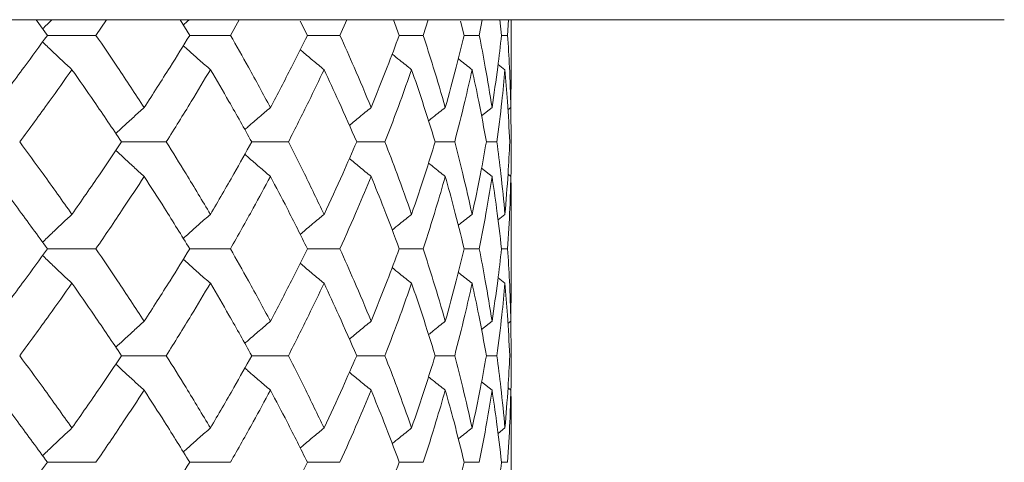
# Model space of a CAD drawing. Header units: inches. Extents: x -3.7 to 22.7, y -9.6 to 17.3.
# Tile 103 of 130: x 13.932 to 14.496, y 0.064 to 0.317. Entities that reach past the tile are written whole.
import ezdxf

# ---------------------------------------------------------------- set-up
doc = ezdxf.new("R2010")
doc.units = ezdxf.units.IN
doc.header["$MEASUREMENT"] = 0

msp = doc.modelspace()

# ---------------------------------------------------------------- linework, layer by layer
at = {"color": 7, "linetype": 'Continuous', "lineweight": 15}
for p, q in [((14.48827, 0.31728), (13.75966, 0.31728)), ((13.94821, 0.30846), (13.94172, 0.31728)), ((13.97596, 0.30846), (13.98195, 0.31728)), ((14.02962, 0.30846), (14.02411, 0.31728)), ((14.05291, 0.30846), (14.05789, 0.31728)), ((14.09695, 0.30846), (14.09281, 0.31665)), ((14.11554, 0.30846), (14.11945, 0.31728)), ((14.14948, 0.30846), (14.14611, 0.31728)), ((14.16316, 0.30846), (14.16595, 0.31728)), ((14.18662, 0.30846), (14.18459, 0.3165)), ((14.19525, 0.30846), (14.1969, 0.31728)), ((14.20798, 0.30846), (14.2069, 0.31728)), ((14.21146, 0.30846), (14.21194, 0.31728)), ((14.21354, 0.28795), (14.21354, 0.31728)), ((14.49554, 0.31742), (14.48827, 0.31728)), ((13.94821, 0.30846), (13.97596, 0.30846)), ((14.02962, 0.30846), (14.05291, 0.30846)), ((14.09695, 0.30846), (14.11554, 0.30846)), ((14.14948, 0.30846), (14.16316, 0.30846)), ((14.18662, 0.30846), (14.19525, 0.30846)), ((14.20798, 0.30846), (14.21146, 0.30846)), ((14.20993, 0.28883), (14.206, 0.29187)), ((14.21331, 0.26719), (14.21352, 0.28795)), ((14.20253, 0.26719), (14.19649, 0.26248)), ((14.21331, 0.26719), (14.21163, 0.26589)), ((14.21354, 0.24751), (14.21331, 0.26766)), ((13.99062, 0.24751), (14.01617, 0.24751)), ((14.06509, 0.24751), (14.08606, 0.24751)), ((14.12511, 0.24751), (14.14127, 0.24751)), ((14.17, 0.24751), (14.18118, 0.24751)), ((14.19929, 0.24751), (14.20536, 0.24751)), ((14.20253, 0.2278), (14.19652, 0.23249)), ((14.21331, 0.2278), (14.21167, 0.22907)), ((14.20993, 0.2061), (14.20596, 0.20302)), ((14.21354, 0.16578), (14.21354, 0.20698)), ((13.94821, 0.18638), (13.97596, 0.18638)), ((14.02962, 0.18638), (14.05291, 0.18638)), ((14.09695, 0.18638), (14.11554, 0.18638)), ((14.14948, 0.18638), (14.16316, 0.18638)), ((14.18662, 0.18638), (14.19525, 0.18638)), ((14.20798, 0.18638), (14.21146, 0.18638)), ((14.20993, 0.16666), (14.206, 0.16971)), ((14.21331, 0.14496), (14.21352, 0.16578)), ((14.20253, 0.14496), (14.19649, 0.14025)), ((14.21331, 0.14496), (14.21163, 0.14366)), ((14.21354, 0.12526), (14.21331, 0.14544)), ((13.99062, 0.12526), (14.01617, 0.12526)), ((14.06509, 0.12526), (14.08606, 0.12526)), ((14.12511, 0.12526), (14.14127, 0.12526)), ((14.17, 0.12526), (14.18118, 0.12526)), ((14.19929, 0.12526), (14.20536, 0.12526)), ((14.20253, 0.10557), (14.19652, 0.11025)), ((14.21331, 0.10557), (14.21167, 0.10684)), ((14.21354, 0.04384), (14.21354, 0.08481)), ((14.20993, 0.08394), (14.20596, 0.08086)), ((13.94821, 0.0643), (13.97596, 0.0643)), ((14.02962, 0.0643), (14.05291, 0.0643)), ((14.09695, 0.0643), (14.11554, 0.0643)), ((14.14948, 0.0643), (14.16316, 0.0643)), ((14.18662, 0.0643), (14.19525, 0.0643)), ((14.20798, 0.0643), (14.21146, 0.0643))]:
    msp.add_line(p, q, dxfattribs=at)
for points, knots in [([(13.95073, 0.31728), (13.9507, 0.31725), (13.94892, 0.31558), (13.94717, 0.31388), (13.94545, 0.31222)], [0, 0, 0, 0, 0.018747, 1, 1, 1, 1]), ([(14.02917, 0.31728), (14.02913, 0.31725), (14.02805, 0.31629), (14.02697, 0.31531), (14.02593, 0.31437)], [0, 0, 0, 0, 0.032555, 1, 1, 1, 1]), ([(13.9176, 0.26719), (13.92342, 0.27491), (13.9338, 0.28867), (13.94381, 0.30242), (13.94821, 0.30846)], [0, 0, 0, 0, 0.560339, 1, 1, 1, 1]), ([(13.96226, 0.28883), (13.96032, 0.29063), (13.95643, 0.29424), (13.95082, 0.29952), (13.94718, 0.30303), (13.94546, 0.3047)], [0, 0, 0, 0, 0.344722, 0.689444, 1, 1, 1, 1]), ([(14.00358, 0.26719), (13.99853, 0.27491), (13.98951, 0.28867), (13.9801, 0.30242), (13.97596, 0.30846)], [0, 0, 0, 0, 0.560339, 1, 1, 1, 1]), ([(14.00358, 0.26719), (14.00855, 0.27491), (14.01741, 0.28867), (14.02589, 0.30242), (14.02962, 0.30846)], [0, 0, 0, 0, 0.560339, 1, 1, 1, 1]), ([(14.07577, 0.26719), (14.07161, 0.27491), (14.0642, 0.28867), (14.05636, 0.30242), (14.05291, 0.30846)], [0, 0, 0, 0, 0.560339, 1, 1, 1, 1]), ([(14.07577, 0.26719), (14.07984, 0.27491), (14.0871, 0.28867), (14.09394, 0.30242), (14.09695, 0.30846)], [0, 0, 0, 0, 0.560339, 1, 1, 1, 1]), ([(14.13338, 0.26719), (14.13017, 0.27491), (14.12443, 0.28867), (14.11826, 0.30242), (14.11554, 0.30846)], [0, 0, 0, 0, 0.560339, 1, 1, 1, 1]), ([(14.13338, 0.26719), (14.13651, 0.27491), (14.14208, 0.28867), (14.14722, 0.30242), (14.14948, 0.30846)], [0, 0, 0, 0, 0.560339, 1, 1, 1, 1]), ([(14.17579, 0.26719), (14.17356, 0.27491), (14.16956, 0.28867), (14.16512, 0.30242), (14.16316, 0.30846)], [0, 0, 0, 0, 0.560339, 1, 1, 1, 1]), ([(14.17579, 0.26719), (14.17794, 0.27491), (14.18176, 0.28867), (14.18514, 0.30242), (14.18662, 0.30846)], [0, 0, 0, 0, 0.560339, 1, 1, 1, 1]), ([(14.20253, 0.26719), (14.2013, 0.27491), (14.19909, 0.28867), (14.19642, 0.30242), (14.19525, 0.30846)], [0, 0, 0, 0, 0.560339, 1, 1, 1, 1]), ([(14.20253, 0.26719), (14.20367, 0.27491), (14.20571, 0.28867), (14.20729, 0.30242), (14.20798, 0.30846)], [0, 0, 0, 0, 0.560339, 1, 1, 1, 1]), ([(14.21331, 0.26719), (14.21309, 0.27491), (14.21269, 0.28867), (14.21184, 0.30242), (14.21146, 0.30846)], [0, 0, 0, 0, 0.560339, 1, 1, 1, 1]), ([(14.04145, 0.28883), (14.03938, 0.29063), (14.03524, 0.29424), (14.03007, 0.29881), (14.02699, 0.3016), (14.02594, 0.30254)], [0, 0, 0, 0, 0.398231, 0.796462, 1, 1, 1, 1]), ([(14.10644, 0.28883), (14.10427, 0.29063), (14.09992, 0.29424), (14.09538, 0.29805), (14.09303, 0.30007), (14.09283, 0.30025)], [0, 0, 0, 0, 0.477008, 0.954016, 1, 1, 1, 1]), ([(14.15652, 0.28883), (14.15427, 0.29063), (14.15056, 0.2936), (14.14688, 0.2966), (14.14543, 0.29778)], [0, 0, 0, 0, 0.607895, 1, 1, 1, 1]), ([(14.19114, 0.28883), (14.18883, 0.29063), (14.1862, 0.29268), (14.18358, 0.29476), (14.18326, 0.29502)], [0, 0, 0, 0, 0.876774, 1, 1, 1, 1]), ([(13.93236, 0.24751), (13.93805, 0.25523), (13.94819, 0.26901), (13.95796, 0.28278), (13.96226, 0.28883)], [0, 0, 0, 0, 0.560274, 1, 1, 1, 1]), ([(13.99062, 0.24751), (13.98543, 0.25523), (13.97617, 0.26901), (13.96651, 0.28278), (13.96226, 0.28883)], [0, 0, 0, 0, 0.560274, 1, 1, 1, 1]), ([(14.01617, 0.24751), (14.021, 0.25523), (14.02962, 0.26901), (14.03783, 0.28278), (14.04145, 0.28883)], [0, 0, 0, 0, 0.5602736, 1, 1, 1, 1]), ([(14.06509, 0.24751), (14.06079, 0.25523), (14.05311, 0.26901), (14.04501, 0.28278), (14.04145, 0.28883)], [0, 0, 0, 0, 0.560274, 1, 1, 1, 1]), ([(14.08606, 0.24751), (14.08998, 0.25523), (14.09698, 0.26901), (14.10355, 0.28278), (14.10644, 0.28883)], [0, 0, 0, 0, 0.560274, 1, 1, 1, 1]), ([(14.12511, 0.24751), (14.12174, 0.25523), (14.11572, 0.26901), (14.10928, 0.28278), (14.10644, 0.28883)], [0, 0, 0, 0, 0.5602736, 1, 1, 1, 1]), ([(14.14127, 0.24751), (14.14423, 0.25523), (14.14953, 0.26901), (14.15439, 0.28278), (14.15652, 0.28883)], [0, 0, 0, 0, 0.560274, 1, 1, 1, 1]), ([(14.17, 0.24751), (14.16761, 0.25523), (14.16333, 0.26901), (14.1586, 0.28278), (14.15652, 0.28883)], [0, 0, 0, 0, 0.560274, 1, 1, 1, 1]), ([(14.18118, 0.24751), (14.18316, 0.25523), (14.1867, 0.26901), (14.18979, 0.28278), (14.19114, 0.28883)], [0, 0, 0, 0, 0.560274, 1, 1, 1, 1]), ([(14.19929, 0.24751), (14.1979, 0.25523), (14.1954, 0.26901), (14.19244, 0.28278), (14.19114, 0.28883)], [0, 0, 0, 0, 0.560274, 1, 1, 1, 1]), ([(14.20536, 0.24751), (14.20633, 0.25523), (14.20808, 0.26901), (14.20936, 0.28278), (14.20993, 0.28883)], [0, 0, 0, 0, 0.560274, 1, 1, 1, 1]), ([(14.21266, 0.24751), (14.21227, 0.25523), (14.21158, 0.26901), (14.21043, 0.28278), (14.20993, 0.28883)], [0, 0, 0, 0, 0.560274, 1, 1, 1, 1]), ([(14.00358, 0.26719), (14.00157, 0.26539), (13.99755, 0.26177), (13.99214, 0.25683), (13.98875, 0.25366), (13.98734, 0.25234)], [0, 0, 0, 0, 0.368669, 0.737339, 1, 1, 1, 1]), ([(14.07577, 0.26719), (14.07365, 0.26539), (14.0694, 0.26177), (14.06452, 0.25756), (14.06177, 0.25514), (14.06112, 0.25456)], [0, 0, 0, 0, 0.432564, 0.865127, 1, 1, 1, 1]), ([(14.13338, 0.26719), (14.13117, 0.26539), (14.127, 0.26199), (14.12287, 0.25855), (14.12093, 0.25694)], [0, 0, 0, 0, 0.5317368, 1, 1, 1, 1]), ([(14.17579, 0.26719), (14.17351, 0.26539), (14.1703, 0.26285), (14.16711, 0.26029), (14.16619, 0.25954)], [0, 0, 0, 0, 0.7114015, 1, 1, 1, 1]), ([(13.96226, 0.2061), (13.95678, 0.21384), (13.947, 0.22764), (13.93683, 0.24144), (13.93236, 0.24751)], [0, 0, 0, 0, 0.560136, 1, 1, 1, 1]), ([(13.96226, 0.2061), (13.96766, 0.21384), (13.9773, 0.22764), (13.98655, 0.24144), (13.99062, 0.24751)], [0, 0, 0, 0, 0.5601361, 1, 1, 1, 1]), ([(14.00358, 0.2278), (14.00157, 0.22961), (13.99756, 0.23322), (13.99215, 0.23817), (13.98876, 0.24134), (13.98735, 0.24266)], [0, 0, 0, 0, 0.368702, 0.737405, 1, 1, 1, 1]), ([(14.04145, 0.2061), (14.03684, 0.21384), (14.02861, 0.22764), (14.01997, 0.24144), (14.01617, 0.24751)], [0, 0, 0, 0, 0.560136, 1, 1, 1, 1]), ([(14.04145, 0.2061), (14.04597, 0.21384), (14.05405, 0.22764), (14.06172, 0.24144), (14.06509, 0.24751)], [0, 0, 0, 0, 0.560136, 1, 1, 1, 1]), ([(14.10644, 0.2061), (14.10275, 0.21384), (14.09616, 0.22764), (14.08915, 0.24144), (14.08606, 0.24751)], [0, 0, 0, 0, 0.560136, 1, 1, 1, 1]), ([(14.10644, 0.2061), (14.11004, 0.21384), (14.11647, 0.22764), (14.12247, 0.24144), (14.12511, 0.24751)], [0, 0, 0, 0, 0.560136, 1, 1, 1, 1]), ([(14.15652, 0.2061), (14.15379, 0.21384), (14.14892, 0.22764), (14.1436, 0.24144), (14.14127, 0.24751)], [0, 0, 0, 0, 0.5601361, 1, 1, 1, 1]), ([(14.15652, 0.2061), (14.15916, 0.21384), (14.16387, 0.22764), (14.16813, 0.24144), (14.17, 0.24751)], [0, 0, 0, 0, 0.560136, 1, 1, 1, 1]), ([(14.19114, 0.2061), (14.18941, 0.21384), (14.1863, 0.22764), (14.18274, 0.24144), (14.18118, 0.24751)], [0, 0, 0, 0, 0.5601361, 1, 1, 1, 1]), ([(14.19114, 0.2061), (14.19279, 0.21384), (14.19572, 0.22764), (14.1982, 0.24144), (14.19929, 0.24751)], [0, 0, 0, 0, 0.560136, 1, 1, 1, 1]), ([(14.20993, 0.2061), (14.2092, 0.21384), (14.2079, 0.22764), (14.20613, 0.24144), (14.20536, 0.24751)], [0, 0, 0, 0, 0.560136, 1, 1, 1, 1]), ([(14.20993, 0.2061), (14.21056, 0.21384), (14.21169, 0.22764), (14.21236, 0.24144), (14.21266, 0.24751)], [0, 0, 0, 0, 0.560136, 1, 1, 1, 1]), ([(14.21332, 0.22713), (14.21334, 0.22785), (14.21356, 0.23465), (14.21355, 0.24144), (14.21354, 0.24751)], [0, 0, 0, 0, 0.10658, 1, 1, 1, 1]), ([(14.07577, 0.2278), (14.07365, 0.22961), (14.0694, 0.23323), (14.06452, 0.23744), (14.06178, 0.23986), (14.06113, 0.24043)], [0, 0, 0, 0, 0.432755, 0.865511, 1, 1, 1, 1]), ([(14.13338, 0.2278), (14.13117, 0.22961), (14.12701, 0.233), (14.12288, 0.23644), (14.12095, 0.23805)], [0, 0, 0, 0, 0.5322892, 1, 1, 1, 1]), ([(14.17579, 0.2278), (14.17351, 0.22961), (14.17031, 0.23214), (14.16713, 0.2347), (14.16622, 0.23544)], [0, 0, 0, 0, 0.712979, 1, 1, 1, 1]), ([(13.94821, 0.18638), (13.9426, 0.19412), (13.93258, 0.20792), (13.92218, 0.22173), (13.9176, 0.2278)], [0, 0, 0, 0, 0.560071, 1, 1, 1, 1]), ([(13.97596, 0.18638), (13.98122, 0.19412), (13.99061, 0.20792), (13.99962, 0.22173), (14.00358, 0.2278)], [0, 0, 0, 0, 0.560071, 1, 1, 1, 1]), ([(14.02962, 0.18638), (14.02486, 0.19412), (14.01638, 0.20792), (14.00749, 0.22173), (14.00358, 0.2278)], [0, 0, 0, 0, 0.560071, 1, 1, 1, 1]), ([(14.05291, 0.18638), (14.05729, 0.19412), (14.06511, 0.20792), (14.07251, 0.22173), (14.07577, 0.2278)], [0, 0, 0, 0, 0.560071, 1, 1, 1, 1]), ([(14.09695, 0.18638), (14.09311, 0.19412), (14.08625, 0.20792), (14.07897, 0.22173), (14.07577, 0.2278)], [0, 0, 0, 0, 0.560071, 1, 1, 1, 1]), ([(14.11554, 0.18638), (14.11899, 0.19412), (14.12514, 0.20792), (14.13087, 0.22173), (14.13338, 0.2278)], [0, 0, 0, 0, 0.560071, 1, 1, 1, 1]), ([(14.14948, 0.18638), (14.14659, 0.19412), (14.14144, 0.20792), (14.13584, 0.22173), (14.13338, 0.2278)], [0, 0, 0, 0, 0.5600706, 1, 1, 1, 1]), ([(14.16316, 0.18638), (14.16564, 0.19412), (14.17007, 0.20792), (14.17404, 0.22173), (14.17579, 0.2278)], [0, 0, 0, 0, 0.560071, 1, 1, 1, 1]), ([(14.18662, 0.18638), (14.18472, 0.19412), (14.18133, 0.20792), (14.17748, 0.22173), (14.17579, 0.2278)], [0, 0, 0, 0, 0.560071, 1, 1, 1, 1]), ([(14.19525, 0.18638), (14.19673, 0.19412), (14.19938, 0.20792), (14.20157, 0.22173), (14.20253, 0.2278)], [0, 0, 0, 0, 0.560071, 1, 1, 1, 1]), ([(14.20798, 0.18638), (14.20709, 0.19412), (14.20549, 0.20792), (14.20344, 0.22173), (14.20253, 0.2278)], [0, 0, 0, 0, 0.560071, 1, 1, 1, 1]), ([(14.21146, 0.18638), (14.21193, 0.19412), (14.21277, 0.20792), (14.21314, 0.22173), (14.21331, 0.2278)], [0, 0, 0, 0, 0.560071, 1, 1, 1, 1]), ([(14.21351, 0.20698), (14.21352, 0.20785), (14.2136, 0.21479), (14.21345, 0.22173), (14.21331, 0.2278)], [0, 0, 0, 0, 0.1249089, 1, 1, 1, 1]), ([(13.96226, 0.2061), (13.96032, 0.2043), (13.95644, 0.20068), (13.95083, 0.19537), (13.94719, 0.19184), (13.94545, 0.19016)], [0, 0, 0, 0, 0.344018, 0.688036, 1, 1, 1, 1]), ([(14.04145, 0.2061), (14.03938, 0.2043), (14.03525, 0.20068), (14.03008, 0.19609), (14.02699, 0.19328), (14.02593, 0.19232)], [0, 0, 0, 0, 0.39731, 0.79462, 1, 1, 1, 1]), ([(14.10644, 0.2061), (14.10427, 0.2043), (14.09993, 0.20068), (14.09539, 0.19685), (14.09303, 0.19481), (14.09281, 0.19462)], [0, 0, 0, 0, 0.4756973, 0.9513947, 1, 1, 1, 1]), ([(14.15652, 0.2061), (14.15427, 0.2043), (14.15055, 0.20132), (14.14687, 0.19829), (14.14541, 0.1971)], [0, 0, 0, 0, 0.60574, 1, 1, 1, 1]), ([(14.19114, 0.2061), (14.18884, 0.2043), (14.18619, 0.20223), (14.18356, 0.20014), (14.18323, 0.19987)], [0, 0, 0, 0, 0.872101, 1, 1, 1, 1]), ([(13.9176, 0.14496), (13.92342, 0.15269), (13.9338, 0.1665), (13.94381, 0.18031), (13.94821, 0.18638)], [0, 0, 0, 0, 0.559933, 1, 1, 1, 1]), ([(14.00358, 0.14496), (13.99853, 0.15269), (13.98951, 0.1665), (13.9801, 0.18031), (13.97596, 0.18638)], [0, 0, 0, 0, 0.559933, 1, 1, 1, 1]), ([(14.00358, 0.14496), (14.00855, 0.15269), (14.01742, 0.1665), (14.02589, 0.18031), (14.02962, 0.18638)], [0, 0, 0, 0, 0.559933, 1, 1, 1, 1]), ([(14.07577, 0.14496), (14.07161, 0.15269), (14.06419, 0.1665), (14.05636, 0.18031), (14.05291, 0.18638)], [0, 0, 0, 0, 0.559933, 1, 1, 1, 1]), ([(14.07577, 0.14496), (14.07983, 0.15269), (14.0871, 0.1665), (14.09394, 0.18031), (14.09695, 0.18638)], [0, 0, 0, 0, 0.559933, 1, 1, 1, 1]), ([(14.13338, 0.14496), (14.13017, 0.15269), (14.12443, 0.1665), (14.11826, 0.18031), (14.11554, 0.18638)], [0, 0, 0, 0, 0.559933, 1, 1, 1, 1]), ([(14.13338, 0.14496), (14.13651, 0.15269), (14.14208, 0.1665), (14.14722, 0.18031), (14.14948, 0.18638)], [0, 0, 0, 0, 0.559933, 1, 1, 1, 1]), ([(14.17579, 0.14496), (14.17356, 0.15269), (14.16956, 0.1665), (14.16512, 0.18031), (14.16316, 0.18638)], [0, 0, 0, 0, 0.559933, 1, 1, 1, 1]), ([(14.17579, 0.14496), (14.17794, 0.15269), (14.18176, 0.1665), (14.18514, 0.18031), (14.18662, 0.18638)], [0, 0, 0, 0, 0.559933, 1, 1, 1, 1]), ([(14.20253, 0.14496), (14.2013, 0.15269), (14.19909, 0.1665), (14.19642, 0.18031), (14.19525, 0.18638)], [0, 0, 0, 0, 0.559933, 1, 1, 1, 1]), ([(14.20253, 0.14496), (14.20367, 0.15269), (14.20571, 0.1665), (14.20729, 0.18031), (14.20798, 0.18638)], [0, 0, 0, 0, 0.559933, 1, 1, 1, 1]), ([(14.21331, 0.14496), (14.21309, 0.15269), (14.21269, 0.1665), (14.21184, 0.18031), (14.21146, 0.18638)], [0, 0, 0, 0, 0.559933, 1, 1, 1, 1]), ([(13.96226, 0.16666), (13.96032, 0.16847), (13.95644, 0.17208), (13.95083, 0.17739), (13.94719, 0.18092), (13.94546, 0.1826)], [0, 0, 0, 0, 0.344118, 0.688236, 1, 1, 1, 1]), ([(14.04145, 0.16666), (14.03938, 0.16847), (14.03525, 0.17209), (14.03008, 0.17667), (14.02699, 0.17948), (14.02594, 0.18043)], [0, 0, 0, 0, 0.39754, 0.795081, 1, 1, 1, 1]), ([(14.10644, 0.16666), (14.10427, 0.16847), (14.09993, 0.17209), (14.09539, 0.17591), (14.09304, 0.17794), (14.09282, 0.17813)], [0, 0, 0, 0, 0.4761973, 0.9523946, 1, 1, 1, 1]), ([(14.15652, 0.16666), (14.15427, 0.16847), (14.15056, 0.17144), (14.14688, 0.17446), (14.14543, 0.17564)], [0, 0, 0, 0, 0.6068899, 1, 1, 1, 1]), ([(14.19114, 0.16666), (14.18884, 0.16846), (14.1862, 0.17052), (14.18358, 0.17261), (14.18326, 0.17287)], [0, 0, 0, 0, 0.875383, 1, 1, 1, 1]), ([(13.93236, 0.12526), (13.93805, 0.13298), (13.94819, 0.14678), (13.95796, 0.16058), (13.96226, 0.16666)], [0, 0, 0, 0, 0.5598675, 1, 1, 1, 1]), ([(13.99062, 0.12526), (13.98543, 0.13298), (13.97616, 0.14678), (13.96651, 0.16058), (13.96226, 0.16666)], [0, 0, 0, 0, 0.5598675, 1, 1, 1, 1]), ([(14.01617, 0.12526), (14.021, 0.13298), (14.02962, 0.14678), (14.03783, 0.16058), (14.04145, 0.16666)], [0, 0, 0, 0, 0.559868, 1, 1, 1, 1]), ([(14.06509, 0.12526), (14.06079, 0.13298), (14.0531, 0.14678), (14.04501, 0.16058), (14.04145, 0.16666)], [0, 0, 0, 0, 0.559868, 1, 1, 1, 1]), ([(14.08606, 0.12526), (14.08998, 0.13298), (14.09698, 0.14678), (14.10355, 0.16058), (14.10644, 0.16666)], [0, 0, 0, 0, 0.559868, 1, 1, 1, 1]), ([(14.12511, 0.12526), (14.12174, 0.13298), (14.11572, 0.14678), (14.10928, 0.16058), (14.10644, 0.16666)], [0, 0, 0, 0, 0.559868, 1, 1, 1, 1]), ([(14.14127, 0.12526), (14.14423, 0.13298), (14.14953, 0.14678), (14.15438, 0.16058), (14.15652, 0.16666)], [0, 0, 0, 0, 0.559868, 1, 1, 1, 1]), ([(14.17, 0.12526), (14.16761, 0.13298), (14.16333, 0.14678), (14.1586, 0.16058), (14.15652, 0.16666)], [0, 0, 0, 0, 0.5598675, 1, 1, 1, 1]), ([(14.18118, 0.12526), (14.18316, 0.13298), (14.1867, 0.14678), (14.18979, 0.16058), (14.19114, 0.16666)], [0, 0, 0, 0, 0.559868, 1, 1, 1, 1]), ([(14.19929, 0.12526), (14.1979, 0.13298), (14.1954, 0.14678), (14.19244, 0.16058), (14.19114, 0.16666)], [0, 0, 0, 0, 0.559868, 1, 1, 1, 1]), ([(14.20536, 0.12526), (14.20633, 0.13298), (14.20808, 0.14678), (14.20936, 0.16058), (14.20993, 0.16666)], [0, 0, 0, 0, 0.559868, 1, 1, 1, 1]), ([(14.21266, 0.12526), (14.21227, 0.13298), (14.21158, 0.14678), (14.21043, 0.16058), (14.20993, 0.16666)], [0, 0, 0, 0, 0.559868, 1, 1, 1, 1]), ([(14.00358, 0.14496), (14.00157, 0.14316), (13.99756, 0.13954), (13.99214, 0.13459), (13.98875, 0.13142), (13.98734, 0.1301)], [0, 0, 0, 0, 0.368553, 0.737106, 1, 1, 1, 1]), ([(14.07577, 0.14496), (14.07365, 0.14315), (14.0694, 0.13954), (14.06452, 0.13533), (14.06177, 0.1329), (14.06112, 0.13232)], [0, 0, 0, 0, 0.432425, 0.864851, 1, 1, 1, 1]), ([(14.13338, 0.14496), (14.13117, 0.14316), (14.127, 0.13976), (14.12287, 0.13632), (14.12093, 0.1347)], [0, 0, 0, 0, 0.531557, 1, 1, 1, 1]), ([(14.17579, 0.14496), (14.17351, 0.14316), (14.1703, 0.14062), (14.16711, 0.13805), (14.16619, 0.13731)], [0, 0, 0, 0, 0.711142, 1, 1, 1, 1]), ([(13.96226, 0.08394), (13.95678, 0.09164), (13.94699, 0.10541), (13.93684, 0.11919), (13.93236, 0.12526)], [0, 0, 0, 0, 0.55973, 1, 1, 1, 1]), ([(13.96226, 0.08394), (13.96766, 0.09164), (13.9773, 0.10541), (13.98655, 0.11919), (13.99062, 0.12526)], [0, 0, 0, 0, 0.55973, 1, 1, 1, 1]), ([(14.04145, 0.08394), (14.03684, 0.09164), (14.02861, 0.10541), (14.01997, 0.11919), (14.01617, 0.12526)], [0, 0, 0, 0, 0.55973, 1, 1, 1, 1]), ([(14.04145, 0.08394), (14.04597, 0.09164), (14.05405, 0.10541), (14.06172, 0.11919), (14.06509, 0.12526)], [0, 0, 0, 0, 0.55973, 1, 1, 1, 1]), ([(14.10644, 0.08394), (14.10275, 0.09164), (14.09616, 0.10541), (14.08915, 0.11919), (14.08606, 0.12526)], [0, 0, 0, 0, 0.55973, 1, 1, 1, 1]), ([(14.10644, 0.08394), (14.11004, 0.09164), (14.11647, 0.10541), (14.12247, 0.11919), (14.12511, 0.12526)], [0, 0, 0, 0, 0.55973, 1, 1, 1, 1]), ([(14.15652, 0.08394), (14.15379, 0.09164), (14.14892, 0.10541), (14.1436, 0.11919), (14.14127, 0.12526)], [0, 0, 0, 0, 0.55973, 1, 1, 1, 1]), ([(14.15652, 0.08394), (14.15916, 0.09164), (14.16387, 0.10541), (14.16813, 0.11919), (14.17, 0.12526)], [0, 0, 0, 0, 0.55973, 1, 1, 1, 1]), ([(14.19114, 0.08394), (14.18941, 0.09164), (14.1863, 0.10541), (14.18274, 0.11919), (14.18118, 0.12526)], [0, 0, 0, 0, 0.55973, 1, 1, 1, 1]), ([(14.19114, 0.08394), (14.19279, 0.09164), (14.19572, 0.10541), (14.1982, 0.11919), (14.19929, 0.12526)], [0, 0, 0, 0, 0.55973, 1, 1, 1, 1]), ([(14.20993, 0.08394), (14.2092, 0.09164), (14.20789, 0.10541), (14.20613, 0.11919), (14.20536, 0.12526)], [0, 0, 0, 0, 0.55973, 1, 1, 1, 1]), ([(14.20993, 0.08394), (14.21056, 0.09164), (14.21169, 0.10541), (14.21236, 0.11919), (14.21266, 0.12526)], [0, 0, 0, 0, 0.55973, 1, 1, 1, 1]), ([(14.21332, 0.1049), (14.21334, 0.10562), (14.21356, 0.1124), (14.21355, 0.11919), (14.21354, 0.12526)], [0, 0, 0, 0, 0.106178, 1, 1, 1, 1]), ([(14.00358, 0.10557), (14.00157, 0.10738), (13.99755, 0.11099), (13.99214, 0.11593), (13.98876, 0.1191), (13.98735, 0.12041)], [0, 0, 0, 0, 0.368829, 0.737658, 1, 1, 1, 1]), ([(14.07577, 0.10557), (14.07365, 0.10738), (14.0694, 0.11099), (14.06452, 0.1152), (14.06178, 0.11762), (14.06113, 0.11819)], [0, 0, 0, 0, 0.432912, 0.865823, 1, 1, 1, 1]), ([(14.13338, 0.10557), (14.13117, 0.10738), (14.12701, 0.11077), (14.12288, 0.1142), (14.12095, 0.11581)], [0, 0, 0, 0, 0.532499, 1, 1, 1, 1]), ([(14.17579, 0.10557), (14.17351, 0.10737), (14.17031, 0.1099), (14.16713, 0.11246), (14.16622, 0.1132)], [0, 0, 0, 0, 0.713291, 1, 1, 1, 1]), ([(13.94821, 0.0643), (13.9426, 0.072), (13.93257, 0.08574), (13.92218, 0.09951), (13.9176, 0.10557)], [0, 0, 0, 0, 0.559665, 1, 1, 1, 1]), ([(13.97596, 0.0643), (13.98122, 0.072), (13.99062, 0.08574), (13.99961, 0.09951), (14.00358, 0.10557)], [0, 0, 0, 0, 0.559665, 1, 1, 1, 1]), ([(14.02962, 0.0643), (14.02486, 0.072), (14.01637, 0.08574), (14.00749, 0.09951), (14.00358, 0.10557)], [0, 0, 0, 0, 0.5596645, 1, 1, 1, 1]), ([(14.05291, 0.0643), (14.05729, 0.072), (14.06511, 0.08574), (14.07251, 0.09951), (14.07577, 0.10557)], [0, 0, 0, 0, 0.559665, 1, 1, 1, 1]), ([(14.09695, 0.0643), (14.09311, 0.072), (14.08625, 0.08574), (14.07897, 0.09951), (14.07577, 0.10557)], [0, 0, 0, 0, 0.559665, 1, 1, 1, 1]), ([(14.11554, 0.0643), (14.11899, 0.072), (14.12515, 0.08574), (14.13086, 0.09951), (14.13338, 0.10557)], [0, 0, 0, 0, 0.5596645, 1, 1, 1, 1]), ([(14.14948, 0.0643), (14.14659, 0.072), (14.14144, 0.08574), (14.13584, 0.09951), (14.13338, 0.10557)], [0, 0, 0, 0, 0.559665, 1, 1, 1, 1]), ([(14.16316, 0.0643), (14.16564, 0.072), (14.17007, 0.08574), (14.17404, 0.09951), (14.17579, 0.10557)], [0, 0, 0, 0, 0.559665, 1, 1, 1, 1]), ([(14.18662, 0.0643), (14.18472, 0.072), (14.18133, 0.08574), (14.17749, 0.09951), (14.17579, 0.10557)], [0, 0, 0, 0, 0.559665, 1, 1, 1, 1]), ([(14.19525, 0.0643), (14.19673, 0.072), (14.19938, 0.08574), (14.20157, 0.09951), (14.20253, 0.10557)], [0, 0, 0, 0, 0.559665, 1, 1, 1, 1]), ([(14.20798, 0.0643), (14.20709, 0.072), (14.20549, 0.08574), (14.20344, 0.09951), (14.20253, 0.10557)], [0, 0, 0, 0, 0.559665, 1, 1, 1, 1]), ([(14.21146, 0.0643), (14.21193, 0.072), (14.21277, 0.08574), (14.21314, 0.09951), (14.21331, 0.10557)], [0, 0, 0, 0, 0.559665, 1, 1, 1, 1]), ([(14.21351, 0.08481), (14.21352, 0.08567), (14.2136, 0.09258), (14.21345, 0.09951), (14.21331, 0.10557)], [0, 0, 0, 0, 0.1243752, 1, 1, 1, 1]), ([(13.96226, 0.08394), (13.96032, 0.08213), (13.95643, 0.07852), (13.95082, 0.07324), (13.94718, 0.06973), (13.94545, 0.06806)], [0, 0, 0, 0, 0.344629, 0.689258, 1, 1, 1, 1]), ([(14.04145, 0.08394), (14.03938, 0.08213), (14.03524, 0.07852), (14.03007, 0.07395), (14.02698, 0.07116), (14.02593, 0.07022)], [0, 0, 0, 0, 0.398014, 0.796028, 1, 1, 1, 1]), ([(14.10644, 0.08394), (14.10427, 0.08213), (14.09992, 0.07852), (14.09538, 0.07471), (14.09302, 0.07268), (14.09281, 0.0725)], [0, 0, 0, 0, 0.47653, 0.95306, 1, 1, 1, 1]), ([(14.15652, 0.08394), (14.15427, 0.08213), (14.15055, 0.07916), (14.14686, 0.07615), (14.14541, 0.07497)], [0, 0, 0, 0, 0.606782, 1, 1, 1, 1]), ([(14.19114, 0.08394), (14.18883, 0.08214), (14.18619, 0.08007), (14.18356, 0.07799), (14.18323, 0.07772)], [0, 0, 0, 0, 0.873558, 1, 1, 1, 1]), ([(13.9176, 0.02319), (13.92342, 0.03085), (13.93381, 0.04454), (13.94381, 0.05826), (13.94821, 0.0643)], [0, 0, 0, 0, 0.559527, 1, 1, 1, 1]), ([(14.00358, 0.02319), (14.00854, 0.03085), (14.01742, 0.04454), (14.02589, 0.05826), (14.02962, 0.0643)], [0, 0, 0, 0, 0.559527, 1, 1, 1, 1]), ([(14.07577, 0.02319), (14.07983, 0.03085), (14.0871, 0.04454), (14.09394, 0.05826), (14.09695, 0.0643)], [0, 0, 0, 0, 0.559527, 1, 1, 1, 1]), ([(14.13338, 0.02319), (14.1365, 0.03085), (14.14208, 0.04454), (14.14722, 0.05826), (14.14948, 0.0643)], [0, 0, 0, 0, 0.559527, 1, 1, 1, 1]), ([(14.17579, 0.02319), (14.17794, 0.03085), (14.18177, 0.04454), (14.18514, 0.05826), (14.18662, 0.0643)], [0, 0, 0, 0, 0.559527, 1, 1, 1, 1]), ([(14.20253, 0.02319), (14.20367, 0.03085), (14.20571, 0.04454), (14.20729, 0.05826), (14.20798, 0.0643)], [0, 0, 0, 0, 0.559527, 1, 1, 1, 1])]:
    msp.add_open_spline(points, degree=3, knots=knots, dxfattribs=at)

doc.saveas('drawing.dxf')
